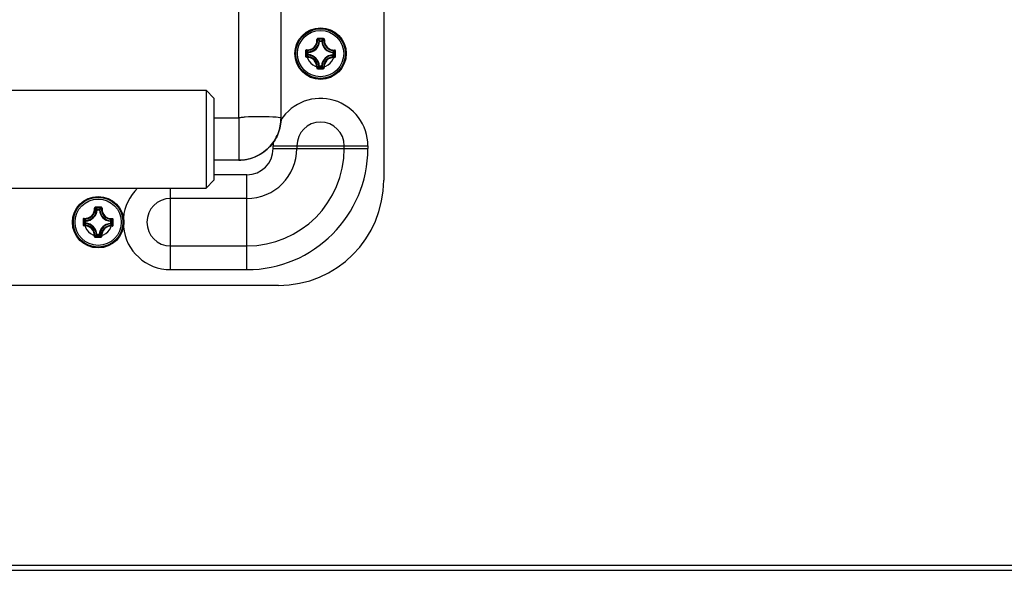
# Model space of a CAD drawing. Header units: millimetres. Extents: x 0 to 420, y 0 to 297.
# Tile 42 of 56: x 264 to 277, y 208 to 215. Entities that reach past the tile are written whole.
import ezdxf

# ---------------------------------------------------------------- set-up
doc = ezdxf.new("R2010")
doc.units = ezdxf.units.MM
doc.header["$LTSCALE"] = 23.1
doc.layers.get('0').update_dxf_attribs({"linetype": 'CONTINUOUS'})
doc.layers.add('COURBES', color=7, linetype='CONTINUOUS')

msp = doc.modelspace()

# ---------------------------------------------------------------- linework, layer by layer
at = {"color": 3, "linetype": 'Continuous'}
for p, q in [((268.44042, 217.17945), (268.44042, 212.83945)), ((266.51542, 213.66533), (266.51542, 216.89135)), ((267.07542, 213.66533), (267.07542, 216.89135)), ((259.56793, 214.03353), (266.07792, 214.03353)), ((266.07792, 214.03353), (266.07792, 212.74997)), ((266.18292, 213.92852), (266.07792, 214.03353)), ((266.18292, 213.9285), (266.18292, 212.83655)), ((266.51192, 213.66253), (266.18292, 213.66253)), ((266.51192, 213.66253), (266.51192, 213.10253)), ((266.51543, 213.66523), (266.51542, 213.66533)), ((266.51598, 213.66409), (266.51544, 213.66512)), ((266.97042, 213.25945), (266.97042, 213.29445)), ((266.97042, 213.29445), (268.23042, 213.29445)), ((266.97042, 213.25945), (268.23042, 213.25945)), ((267.28542, 213.29445), (267.28542, 213.25945)), ((267.91542, 213.25945), (267.91542, 213.29445)), ((268.23042, 213.29445), (268.23042, 213.25945)), ((266.51192, 213.10253), (266.18292, 213.10253)), ((266.18292, 212.83653), (266.07792, 212.73153)), ((266.62042, 212.90945), (266.18292, 212.90945)), ((266.62042, 211.64945), (266.62042, 212.90945)), ((259.56793, 212.73153), (266.07792, 212.73153)), ((265.60542, 211.64945), (265.60542, 212.73153)), ((266.07792, 212.74997), (266.07792, 212.73153)), ((266.62042, 212.59445), (265.60542, 212.59445)), ((265.60542, 211.96445), (266.62042, 211.96445)), ((265.60542, 211.64945), (266.62042, 211.64945)), ((267.04042, 211.43945), (258.60542, 211.43945))]:
    msp.add_line(p, q, dxfattribs=at)
at = {"color": 7, "linetype": 'Continuous'}
for p, q in [((267.58707, 214.68477), (267.58011, 214.68512)), ((267.58707, 214.68477), (267.58713, 214.69173)), ((267.58707, 214.68477), (267.61671, 214.68451)), ((267.58713, 214.69173), (267.61678, 214.69147)), ((267.61671, 214.68451), (267.61678, 214.69147)), ((267.61671, 214.68451), (267.62367, 214.68473)), ((267.42814, 214.50616), (267.4284, 214.5358)), ((267.4351, 214.5061), (267.42814, 214.50616)), ((267.43537, 214.53574), (267.4284, 214.5358)), ((267.4351, 214.5061), (267.43476, 214.49914)), ((267.4351, 214.5061), (267.43537, 214.53574)), ((267.43537, 214.53574), (267.43515, 214.5427)), ((267.76575, 214.5328), (267.76548, 214.50317)), ((267.76548, 214.50316), (267.7657, 214.4962)), ((267.76548, 214.50316), (267.77244, 214.5031)), ((267.76575, 214.53281), (267.76609, 214.53976)), ((267.76575, 214.53281), (267.77271, 214.53275)), ((267.77271, 214.53275), (267.77244, 214.5031)), ((267.58413, 214.35439), (267.57718, 214.35417)), ((267.58413, 214.35439), (267.58407, 214.34743)), ((267.61372, 214.34717), (267.58407, 214.34743)), ((267.61378, 214.35413), (267.58414, 214.35439)), ((267.61378, 214.35413), (267.61372, 214.34717)), ((267.61378, 214.35413), (267.62073, 214.35379)), ((264.62957, 212.44477), (264.62261, 212.44512)), ((264.62957, 212.44477), (264.62963, 212.45173)), ((264.62957, 212.44477), (264.65921, 212.44451)), ((264.62963, 212.45173), (264.65928, 212.45147)), ((264.65921, 212.44451), (264.65928, 212.45147)), ((264.65921, 212.44451), (264.66617, 212.44473)), ((264.47064, 212.26616), (264.4709, 212.2958)), ((264.4776, 212.2661), (264.47064, 212.26616)), ((264.47787, 212.29574), (264.4709, 212.2958)), ((264.4776, 212.2661), (264.47726, 212.25914)), ((264.4776, 212.2661), (264.47787, 212.29574)), ((264.47787, 212.29574), (264.47765, 212.3027)), ((264.80825, 212.2928), (264.80798, 212.26317)), ((264.80798, 212.26316), (264.8082, 212.2562)), ((264.80798, 212.26316), (264.81494, 212.2631)), ((264.80825, 212.29281), (264.80859, 212.29976)), ((264.80825, 212.29281), (264.81521, 212.29275)), ((264.81521, 212.29275), (264.81494, 212.2631)), ((264.62663, 212.11439), (264.61968, 212.11417)), ((264.62663, 212.11439), (264.62657, 212.10743)), ((264.65622, 212.10717), (264.62657, 212.10743)), ((264.65628, 212.11413), (264.62664, 212.11439)), ((264.65628, 212.11413), (264.65622, 212.10717)), ((264.65628, 212.11413), (264.66323, 212.11379)), ((253.65491, 207.72442), (304.47491, 207.72442)), ((253.65491, 207.65442), (304.47491, 207.65442))]:
    msp.add_line(p, q, dxfattribs=at)
at = {"color": 3, "linetype": 'Continuous'}
msp.add_lwpolyline([(266.51542, 213.66533), (266.51542, 213.66524), (266.51541, 213.66512), (266.5154, 213.66501), (266.51538, 213.66489), (266.51535, 213.66478), (266.51532, 213.66466), (266.51527, 213.66454), (266.51522, 213.66441), (266.51516, 213.66429), (266.51509, 213.66417), (266.51501, 213.66404), (266.51492, 213.66391), (266.51482, 213.66378), (266.5147, 213.66364), (266.51455, 213.6635), (266.51438, 213.66335), (266.51417, 213.6632), (266.51394, 213.66305), (266.51366, 213.66291), (266.51332, 213.66277), (266.51288, 213.66264), (266.51232, 213.66254), (266.51192, 213.66253)], dxfattribs=at)
at = {"color": 7, "linetype": 'Continuous'}
for centre, radius in [((267.60042, 214.51945), 0.34172), ((267.60042, 214.51945), 0.34167), ((267.60042, 214.51945), 0.3302), ((267.60042, 214.51945), 0.30743), ((264.64292, 212.27945), 0.34172), ((264.64292, 212.27945), 0.34167), ((264.64292, 212.27945), 0.3302), ((264.64292, 212.27945), 0.30743)]:
    msp.add_circle(centre, radius, dxfattribs=at)
for centre, radius, start, end in [((267.42652, 214.69646), 0.12617, 264.969991, 3.965586), ((267.4279, 214.69507), 0.13213, 264.948086, 4.033993), ((267.43045, 214.69247), 0.14984, 271.795272, 357.18704), ((267.43045, 214.69247), 0.1568, 271.794774, 357.187551), ((267.52741, 206.28622), 8.43409, 89.491917, 89.732411), ((267.5278, 206.34387), 8.3679, 89.250761, 89.731565), ((267.52718, 206.28622), 8.43409, 89.249849, 89.490343), ((267.77344, 214.68942), 0.1568, 181.794776, 267.187551), ((267.77344, 214.68942), 0.14984, 181.795272, 267.186992), ((267.77604, 214.69197), 0.13213, 174.94808, 274.034236), ((267.77744, 214.69335), 0.12617, 175.018785, 273.988833), ((275.83367, 214.44601), 8.43412, 179.248469, 179.729455), ((275.77606, 214.44683), 8.36796, 179.250592, 179.731577), ((267.42741, 214.34948), 0.14984, 1.795325, 87.186992), ((267.42741, 214.34948), 0.1568, 1.794776, 87.187553), ((267.77039, 214.34644), 0.1568, 91.794776, 177.187552), ((267.77039, 214.34644), 0.14984, 91.795325, 177.186992), ((259.42479, 214.59205), 8.36795, 359.250745, 359.73173), ((259.36717, 214.59225), 8.43412, 359.252872, 359.733858), ((267.42342, 214.34556), 0.12617, 355.019072, 93.965069), ((267.42481, 214.34693), 0.13214, 354.949339, 94.032734), ((267.77295, 214.34383), 0.13214, 84.9493, 184.032784), ((267.77433, 214.34244), 0.12617, 84.969991, 183.965586), ((267.67367, 222.75268), 8.43409, 269.249849, 269.490343), ((267.67305, 222.69501), 8.36788, 269.250761, 269.731565), ((267.67343, 222.75268), 8.43409, 269.491917, 269.732411), ((264.46902, 212.45646), 0.12617, 264.969991, 3.965586), ((264.4704, 212.45507), 0.13213, 264.948086, 4.033993), ((264.47295, 212.45247), 0.14984, 271.795272, 357.18704), ((264.47295, 212.45247), 0.1568, 271.794774, 357.187551), ((264.56991, 204.04622), 8.43409, 89.491917, 89.732411), ((264.5703, 204.10387), 8.3679, 89.250761, 89.731565), ((264.56968, 204.04622), 8.43409, 89.249849, 89.490343), ((264.81594, 212.44942), 0.1568, 181.794776, 267.187551), ((264.81594, 212.44942), 0.14984, 181.795272, 267.186992), ((264.81854, 212.45197), 0.13213, 174.94808, 274.034236), ((264.81994, 212.45335), 0.12617, 175.018785, 273.988833), ((272.87617, 212.20601), 8.43412, 179.248469, 179.729455), ((272.81856, 212.20683), 8.36796, 179.250592, 179.731577), ((264.46991, 212.10948), 0.1568, 1.794776, 87.187553), ((264.81289, 212.10644), 0.1568, 91.794776, 177.187552), ((256.46729, 212.35205), 8.36795, 359.250745, 359.73173), ((256.40967, 212.35225), 8.43412, 359.252872, 359.733858), ((264.46592, 212.10556), 0.12617, 355.019072, 93.965069), ((264.46731, 212.10693), 0.13214, 354.949339, 94.032734), ((264.46991, 212.10948), 0.14984, 1.795325, 87.186992), ((264.81289, 212.10644), 0.14984, 91.795325, 177.186992), ((264.81545, 212.10383), 0.13214, 84.9493, 184.032784), ((264.81683, 212.10244), 0.12617, 84.969991, 183.965586), ((264.71617, 220.51268), 8.43409, 269.249849, 269.490343), ((264.71555, 220.45501), 8.36788, 269.250761, 269.731565), ((264.71593, 220.51268), 8.43409, 269.491917, 269.732411)]:
    msp.add_arc(centre, radius, start, end, dxfattribs=at)
at = {"color": 3, "linetype": 'Continuous'}
for centre, radius, start, end in [((267.60042, 213.29445), 0.62998, 0, 146.836259), ((266.51193, 213.6641), 0.00405, 269.929373, 359.929198), ((267.60042, 213.29445), 0.315, 0, 180), ((267.60042, 213.29445), 0.63, 175.649137, 180), ((266.62042, 213.25945), 1.61, 270, 360), ((266.62042, 213.25945), 1.295, 270.000015, 360), ((266.62042, 213.25945), 0.665, 270.000022, 360), ((266.62042, 213.25945), 0.34999, 270, 360), ((267.04042, 212.83945), 1.4, 270, 360), ((265.60542, 212.27945), 0.62998, 134.132992, 174.583892), ((265.60542, 212.27945), 0.315, 90, 270), ((265.60542, 212.27945), 0.62998, 185.522463, 270)]:
    msp.add_arc(centre, radius, start, end, dxfattribs=at)
at = {"color": 7, "linetype": 'Continuous'}
for points, knots in [([(267.5668, 214.72022), (267.56299, 214.72024), (267.55507, 214.71702), (267.55213, 214.70893), (267.55239, 214.70518)], [0, 0, 0, 0, 0.50391731, 1, 1, 1, 1]), ([(267.5524, 214.70518), (267.55401, 214.70531), (267.55626, 214.70535), (267.55864, 214.70496), (267.55955, 214.70462), (267.55971, 214.70436)], [0, 0, 0, 0, 0.65077707, 0.87592608, 1, 1, 1, 1]), ([(267.56701, 214.71168), (267.5651, 214.7117), (267.56115, 214.71018), (267.5596, 214.7062), (267.55971, 214.70436)], [0, 0, 0, 0, 0.50864967, 1, 1, 1, 1]), ([(267.58011, 214.68511), (267.57851, 214.68674), (267.57189, 214.69334), (267.56503, 214.69971), (267.55971, 214.70436)], [0, 0, 0, 0, 0.24424298, 1, 1, 1, 1]), ([(267.5668, 214.72022), (267.56678, 214.71834), (267.56673, 214.71578), (267.56691, 214.71296), (267.5669, 214.71197), (267.56701, 214.71168)], [0, 0, 0, 0, 0.65989693, 0.89210441, 1, 1, 1, 1]), ([(267.58713, 214.69173), (267.58555, 214.69341), (267.57902, 214.70023), (267.57226, 214.70683), (267.56701, 214.71168)], [0, 0, 0, 0, 0.2437533, 1, 1, 1, 1]), ([(267.58713, 214.69173), (267.5854, 214.69173), (267.58182, 214.69034), (267.58021, 214.68684), (267.58011, 214.68512)], [0, 0, 0, 0, 0.4999788, 1, 1, 1, 1]), ([(267.61678, 214.69147), (267.61839, 214.69312), (267.62504, 214.69982), (267.63192, 214.7063), (267.63725, 214.71105)], [0, 0, 0, 0, 0.24375286, 1, 1, 1, 1]), ([(267.62367, 214.68473), (267.62531, 214.68632), (267.63205, 214.69281), (267.63901, 214.69906), (267.64442, 214.70361)], [0, 0, 0, 0, 0.2442416, 1, 1, 1, 1]), ([(267.6376, 214.71959), (267.6376, 214.71771), (267.6376, 214.71515), (267.63737, 214.71234), (267.63736, 214.71134), (267.63725, 214.71105)], [0, 0, 0, 0, 0.65989978, 0.89210669, 1, 1, 1, 1]), ([(267.64442, 214.70361), (267.64456, 214.70545), (267.64308, 214.70946), (267.63916, 214.71104), (267.63725, 214.71105)], [0, 0, 0, 0, 0.49134963, 1, 1, 1, 1]), ([(267.65174, 214.7043), (267.65207, 214.70804), (267.64928, 214.71618), (267.64142, 214.71954), (267.6376, 214.71959)], [0, 0, 0, 0, 0.49602303, 1, 1, 1, 1]), ([(267.65174, 214.7043), (267.65013, 214.70446), (267.64789, 214.70454), (267.6455, 214.70419), (267.64458, 214.70387), (267.64442, 214.70361)], [0, 0, 0, 0, 0.65072977, 0.87589518, 1, 1, 1, 1]), ([(267.39966, 214.48583), (267.40154, 214.4858), (267.4041, 214.48576), (267.40691, 214.48594), (267.40791, 214.48593), (267.4082, 214.48603)], [0, 0, 0, 0, 0.65989739, 0.89210359, 1, 1, 1, 1]), ([(267.41546, 214.57077), (267.41174, 214.5711), (267.40366, 214.56824), (267.40033, 214.56043), (267.40028, 214.55663)], [0, 0, 0, 0, 0.49596883, 1, 1, 1, 1]), ([(267.40028, 214.55663), (267.40217, 214.55664), (267.40473, 214.55664), (267.40754, 214.5564), (267.40854, 214.55639), (267.40882, 214.55628)], [0, 0, 0, 0, 0.65983667, 0.89205116, 1, 1, 1, 1]), ([(267.4082, 214.48603), (267.40817, 214.48413), (267.40969, 214.48018), (267.41367, 214.47863), (267.41552, 214.47873)], [0, 0, 0, 0, 0.5086497, 1, 1, 1, 1]), ([(267.42814, 214.50616), (267.42647, 214.50458), (267.41965, 214.49804), (267.41304, 214.49128), (267.4082, 214.48603)], [0, 0, 0, 0, 0.24375416, 1, 1, 1, 1]), ([(267.41627, 214.56345), (267.41443, 214.56358), (267.41042, 214.56211), (267.40883, 214.55819), (267.40882, 214.55628)], [0, 0, 0, 0, 0.49134963, 1, 1, 1, 1]), ([(267.4284, 214.5358), (267.42676, 214.53741), (267.42006, 214.54407), (267.41357, 214.55094), (267.40882, 214.55628)], [0, 0, 0, 0, 0.24375284, 1, 1, 1, 1]), ([(267.41557, 214.57077), (267.41542, 214.56916), (267.41534, 214.56691), (267.41569, 214.56452), (267.41601, 214.56361), (267.41627, 214.56345)], [0, 0, 0, 0, 0.65073125, 0.87589079, 1, 1, 1, 1]), ([(267.43476, 214.49914), (267.43314, 214.49754), (267.42653, 214.49091), (267.42016, 214.48406), (267.41551, 214.47874)], [0, 0, 0, 0, 0.24424502, 1, 1, 1, 1]), ([(267.43515, 214.5427), (267.43355, 214.54433), (267.42707, 214.55107), (267.42082, 214.55804), (267.41627, 214.56345)], [0, 0, 0, 0, 0.24424155, 1, 1, 1, 1]), ([(267.42814, 214.50616), (267.42815, 214.50443), (267.42954, 214.50085), (267.43303, 214.49924), (267.43476, 214.49914)], [0, 0, 0, 0, 0.4999788, 1, 1, 1, 1]), ([(267.7657, 214.4962), (267.7673, 214.49457), (267.77378, 214.48783), (267.78003, 214.48086), (267.78458, 214.47546)], [0, 0, 0, 0, 0.24424383, 1, 1, 1, 1]), ([(267.76609, 214.53976), (267.76771, 214.54137), (267.77431, 214.54799), (267.78068, 214.55484), (267.78533, 214.56017)], [0, 0, 0, 0, 0.244245, 1, 1, 1, 1]), ([(267.77244, 214.5031), (267.77409, 214.50149), (267.78079, 214.49484), (267.78728, 214.48796), (267.79203, 214.48262)], [0, 0, 0, 0, 0.24375378, 1, 1, 1, 1]), ([(267.77271, 214.53275), (267.77438, 214.53433), (267.7812, 214.54086), (267.78781, 214.54762), (267.79265, 214.55287)], [0, 0, 0, 0, 0.24375418, 1, 1, 1, 1]), ([(267.78616, 214.56748), (267.78628, 214.56586), (267.78632, 214.56362), (267.78593, 214.56124), (267.7856, 214.56033), (267.78533, 214.56017)], [0, 0, 0, 0, 0.65092009, 0.8760366, 1, 1, 1, 1]), ([(267.79265, 214.55287), (267.79267, 214.55478), (267.79116, 214.55873), (267.78717, 214.56027), (267.78533, 214.56017)], [0, 0, 0, 0, 0.50864967, 1, 1, 1, 1]), ([(267.80119, 214.55307), (267.80121, 214.55687), (267.79801, 214.56477), (267.78995, 214.56774), (267.78622, 214.56748)], [0, 0, 0, 0, 0.50401083, 1, 1, 1, 1]), ([(267.80119, 214.55307), (267.79931, 214.5531), (267.79675, 214.55314), (267.79393, 214.55296), (267.79294, 214.55298), (267.79265, 214.55287)], [0, 0, 0, 0, 0.65989739, 0.89210359, 1, 1, 1, 1]), ([(267.39965, 214.48583), (267.39963, 214.48202), (267.40286, 214.47409), (267.41095, 214.47116), (267.41469, 214.47142)], [0, 0, 0, 0, 0.50397835, 1, 1, 1, 1]), ([(267.41469, 214.47142), (267.41457, 214.47304), (267.41452, 214.47528), (267.41492, 214.47767), (267.41525, 214.47858), (267.41552, 214.47873)], [0, 0, 0, 0, 0.65071904, 0.87587708, 1, 1, 1, 1]), ([(267.78458, 214.47546), (267.78642, 214.47532), (267.79043, 214.47679), (267.79202, 214.48072), (267.79203, 214.48263)], [0, 0, 0, 0, 0.49134964, 1, 1, 1, 1]), ([(267.78527, 214.46813), (267.78543, 214.46975), (267.78551, 214.47199), (267.78516, 214.47438), (267.78484, 214.47529), (267.78458, 214.47546)], [0, 0, 0, 0, 0.65073125, 0.87589079, 1, 1, 1, 1]), ([(267.78539, 214.46813), (267.78911, 214.46781), (267.79719, 214.47066), (267.80052, 214.47848), (267.80057, 214.48227)], [0, 0, 0, 0, 0.49594831, 1, 1, 1, 1]), ([(267.80056, 214.48227), (267.79868, 214.48226), (267.79612, 214.48226), (267.79331, 214.4825), (267.79231, 214.48251), (267.79203, 214.48263)], [0, 0, 0, 0, 0.65983667, 0.89205116, 1, 1, 1, 1]), ([(267.54911, 214.3346), (267.54878, 214.33086), (267.55156, 214.32272), (267.55943, 214.31936), (267.56324, 214.31931)], [0, 0, 0, 0, 0.49599525, 1, 1, 1, 1]), ([(267.54911, 214.3346), (267.55072, 214.33445), (267.55296, 214.33436), (267.55535, 214.33472), (267.55627, 214.33503), (267.55643, 214.3353)], [0, 0, 0, 0, 0.65073468, 0.87587764, 1, 1, 1, 1]), ([(267.55643, 214.3353), (267.55629, 214.33346), (267.55777, 214.32945), (267.56169, 214.32786), (267.5636, 214.32785)], [0, 0, 0, 0, 0.49134993, 1, 1, 1, 1]), ([(267.57718, 214.35418), (267.57554, 214.35258), (267.5688, 214.3461), (267.56183, 214.33985), (267.55643, 214.33529)], [0, 0, 0, 0, 0.24424386, 1, 1, 1, 1]), ([(267.56324, 214.31931), (267.56325, 214.32119), (267.56325, 214.32375), (267.56348, 214.32657), (267.56349, 214.32756), (267.5636, 214.32785)], [0, 0, 0, 0, 0.65989946, 0.8921064, 1, 1, 1, 1]), ([(267.58407, 214.34743), (267.58246, 214.34578), (267.57581, 214.33908), (267.56893, 214.3326), (267.5636, 214.32785)], [0, 0, 0, 0, 0.2437538, 1, 1, 1, 1]), ([(267.57718, 214.35417), (267.57724, 214.35245), (267.57879, 214.34892), (267.58234, 214.34747), (267.58407, 214.34743)], [0, 0, 0, 0, 0.5000212, 1, 1, 1, 1]), ([(267.61372, 214.34717), (267.61545, 214.34718), (267.61903, 214.34856), (267.62064, 214.35206), (267.62073, 214.35379)], [0, 0, 0, 0, 0.4999788, 1, 1, 1, 1]), ([(267.61372, 214.34717), (267.6153, 214.34549), (267.62183, 214.33867), (267.62859, 214.33207), (267.63384, 214.32723)], [0, 0, 0, 0, 0.24375419, 1, 1, 1, 1]), ([(267.62073, 214.35379), (267.62234, 214.35216), (267.62896, 214.34556), (267.63582, 214.33919), (267.64114, 214.33454)], [0, 0, 0, 0, 0.24424504, 1, 1, 1, 1]), ([(267.63384, 214.32723), (267.63575, 214.3272), (267.6397, 214.32872), (267.64125, 214.3327), (267.64114, 214.33454)], [0, 0, 0, 0, 0.50864967, 1, 1, 1, 1]), ([(267.63404, 214.31868), (267.63407, 214.32056), (267.63412, 214.32312), (267.63394, 214.32594), (267.63395, 214.32694), (267.63384, 214.32723)], [0, 0, 0, 0, 0.65989693, 0.89210441, 1, 1, 1, 1]), ([(267.63404, 214.31868), (267.63786, 214.31867), (267.64578, 214.32189), (267.64872, 214.32997), (267.64846, 214.33372)], [0, 0, 0, 0, 0.50391731, 1, 1, 1, 1]), ([(267.64845, 214.33372), (267.64683, 214.33359), (267.64459, 214.33355), (267.64221, 214.33395), (267.6413, 214.33428), (267.64114, 214.33454)], [0, 0, 0, 0, 0.65077707, 0.87592608, 1, 1, 1, 1]), ([(264.6093, 212.48022), (264.60549, 212.48024), (264.59757, 212.47702), (264.59463, 212.46893), (264.59489, 212.46518)], [0, 0, 0, 0, 0.50391731, 1, 1, 1, 1]), ([(264.5949, 212.46518), (264.59651, 212.46531), (264.59876, 212.46535), (264.60114, 212.46496), (264.60205, 212.46462), (264.60221, 212.46436)], [0, 0, 0, 0, 0.65077707, 0.87592608, 1, 1, 1, 1]), ([(264.60951, 212.47168), (264.6076, 212.4717), (264.60365, 212.47018), (264.6021, 212.4662), (264.60221, 212.46436)], [0, 0, 0, 0, 0.50864967, 1, 1, 1, 1]), ([(264.62261, 212.44511), (264.62101, 212.44674), (264.61439, 212.45334), (264.60753, 212.45971), (264.60221, 212.46436)], [0, 0, 0, 0, 0.24424298, 1, 1, 1, 1]), ([(264.6093, 212.48022), (264.60928, 212.47834), (264.60923, 212.47578), (264.60941, 212.47296), (264.6094, 212.47197), (264.60951, 212.47168)], [0, 0, 0, 0, 0.65989693, 0.89210441, 1, 1, 1, 1]), ([(264.62963, 212.45173), (264.62805, 212.45341), (264.62152, 212.46023), (264.61476, 212.46683), (264.60951, 212.47168)], [0, 0, 0, 0, 0.2437533, 1, 1, 1, 1]), ([(264.62963, 212.45173), (264.6279, 212.45173), (264.62432, 212.45034), (264.62271, 212.44684), (264.62261, 212.44512)], [0, 0, 0, 0, 0.4999788, 1, 1, 1, 1]), ([(264.65928, 212.45147), (264.66089, 212.45312), (264.66754, 212.45982), (264.67442, 212.4663), (264.67975, 212.47105)], [0, 0, 0, 0, 0.24375286, 1, 1, 1, 1]), ([(264.66617, 212.44473), (264.66781, 212.44632), (264.67455, 212.45281), (264.68151, 212.45906), (264.68692, 212.46361)], [0, 0, 0, 0, 0.2442416, 1, 1, 1, 1]), ([(264.6801, 212.47959), (264.6801, 212.47771), (264.6801, 212.47515), (264.67987, 212.47234), (264.67986, 212.47134), (264.67975, 212.47105)], [0, 0, 0, 0, 0.65989978, 0.89210669, 1, 1, 1, 1]), ([(264.68692, 212.46361), (264.68706, 212.46545), (264.68558, 212.46946), (264.68166, 212.47104), (264.67975, 212.47105)], [0, 0, 0, 0, 0.49134963, 1, 1, 1, 1]), ([(264.69424, 212.4643), (264.69457, 212.46804), (264.69178, 212.47618), (264.68392, 212.47954), (264.6801, 212.47959)], [0, 0, 0, 0, 0.49602303, 1, 1, 1, 1]), ([(264.69424, 212.4643), (264.69263, 212.46446), (264.69039, 212.46454), (264.688, 212.46419), (264.68708, 212.46387), (264.68692, 212.46361)], [0, 0, 0, 0, 0.65072977, 0.87589518, 1, 1, 1, 1]), ([(264.45796, 212.33077), (264.45424, 212.3311), (264.44616, 212.32824), (264.44283, 212.32043), (264.44278, 212.31663)], [0, 0, 0, 0, 0.49596883, 1, 1, 1, 1]), ([(264.44278, 212.31663), (264.44467, 212.31664), (264.44723, 212.31664), (264.45004, 212.3164), (264.45104, 212.31639), (264.45132, 212.31628)], [0, 0, 0, 0, 0.65983667, 0.89205116, 1, 1, 1, 1]), ([(264.47064, 212.26616), (264.46897, 212.26458), (264.46215, 212.25804), (264.45554, 212.25128), (264.4507, 212.24603)], [0, 0, 0, 0, 0.24375416, 1, 1, 1, 1]), ([(264.45877, 212.32345), (264.45693, 212.32358), (264.45292, 212.32211), (264.45133, 212.31819), (264.45132, 212.31628)], [0, 0, 0, 0, 0.49134963, 1, 1, 1, 1]), ([(264.4709, 212.2958), (264.46926, 212.29741), (264.46256, 212.30407), (264.45607, 212.31094), (264.45132, 212.31628)], [0, 0, 0, 0, 0.24375284, 1, 1, 1, 1]), ([(264.45807, 212.33077), (264.45792, 212.32916), (264.45784, 212.32691), (264.45819, 212.32452), (264.45851, 212.32361), (264.45877, 212.32345)], [0, 0, 0, 0, 0.65073125, 0.87589079, 1, 1, 1, 1]), ([(264.47765, 212.3027), (264.47605, 212.30433), (264.46957, 212.31107), (264.46332, 212.31804), (264.45877, 212.32345)], [0, 0, 0, 0, 0.24424155, 1, 1, 1, 1]), ([(264.47064, 212.26616), (264.47065, 212.26443), (264.47204, 212.26085), (264.47553, 212.25924), (264.47726, 212.25914)], [0, 0, 0, 0, 0.4999788, 1, 1, 1, 1]), ([(264.80859, 212.29976), (264.81021, 212.30137), (264.81681, 212.30799), (264.82318, 212.31484), (264.82783, 212.32017)], [0, 0, 0, 0, 0.244245, 1, 1, 1, 1]), ([(264.81494, 212.2631), (264.81659, 212.26149), (264.82329, 212.25484), (264.82978, 212.24796), (264.83453, 212.24262)], [0, 0, 0, 0, 0.24375378, 1, 1, 1, 1]), ([(264.81521, 212.29275), (264.81688, 212.29433), (264.8237, 212.30086), (264.83031, 212.30762), (264.83515, 212.31287)], [0, 0, 0, 0, 0.24375418, 1, 1, 1, 1]), ([(264.82866, 212.32748), (264.82878, 212.32586), (264.82882, 212.32362), (264.82843, 212.32124), (264.8281, 212.32033), (264.82783, 212.32017)], [0, 0, 0, 0, 0.65092009, 0.8760366, 1, 1, 1, 1]), ([(264.83515, 212.31287), (264.83517, 212.31478), (264.83366, 212.31873), (264.82967, 212.32027), (264.82783, 212.32017)], [0, 0, 0, 0, 0.50864967, 1, 1, 1, 1]), ([(264.84369, 212.31307), (264.84371, 212.31687), (264.84051, 212.32477), (264.83245, 212.32774), (264.82872, 212.32748)], [0, 0, 0, 0, 0.50401083, 1, 1, 1, 1]), ([(264.84369, 212.31307), (264.84181, 212.3131), (264.83925, 212.31314), (264.83643, 212.31296), (264.83544, 212.31298), (264.83515, 212.31287)], [0, 0, 0, 0, 0.65989739, 0.89210359, 1, 1, 1, 1]), ([(264.44215, 212.24583), (264.44213, 212.24202), (264.44536, 212.23409), (264.45345, 212.23116), (264.45719, 212.23142)], [0, 0, 0, 0, 0.50397835, 1, 1, 1, 1]), ([(264.44216, 212.24583), (264.44404, 212.2458), (264.4466, 212.24576), (264.44941, 212.24594), (264.45041, 212.24593), (264.4507, 212.24603)], [0, 0, 0, 0, 0.65989739, 0.89210359, 1, 1, 1, 1]), ([(264.4507, 212.24603), (264.45067, 212.24413), (264.45219, 212.24018), (264.45617, 212.23863), (264.45802, 212.23873)], [0, 0, 0, 0, 0.5086497, 1, 1, 1, 1]), ([(264.45719, 212.23142), (264.45707, 212.23304), (264.45702, 212.23528), (264.45742, 212.23767), (264.45775, 212.23858), (264.45802, 212.23873)], [0, 0, 0, 0, 0.65071904, 0.87587708, 1, 1, 1, 1]), ([(264.47726, 212.25914), (264.47564, 212.25754), (264.46903, 212.25091), (264.46266, 212.24406), (264.45801, 212.23874)], [0, 0, 0, 0, 0.24424502, 1, 1, 1, 1]), ([(264.8082, 212.2562), (264.8098, 212.25457), (264.81628, 212.24783), (264.82253, 212.24086), (264.82708, 212.23546)], [0, 0, 0, 0, 0.24424383, 1, 1, 1, 1]), ([(264.82708, 212.23546), (264.82892, 212.23532), (264.83293, 212.23679), (264.83452, 212.24072), (264.83453, 212.24263)], [0, 0, 0, 0, 0.49134964, 1, 1, 1, 1]), ([(264.82777, 212.22813), (264.82793, 212.22975), (264.82801, 212.23199), (264.82766, 212.23438), (264.82734, 212.23529), (264.82708, 212.23546)], [0, 0, 0, 0, 0.65073125, 0.87589079, 1, 1, 1, 1]), ([(264.82789, 212.22813), (264.83161, 212.22781), (264.83969, 212.23066), (264.84302, 212.23848), (264.84307, 212.24227)], [0, 0, 0, 0, 0.49594831, 1, 1, 1, 1]), ([(264.84306, 212.24227), (264.84118, 212.24226), (264.83862, 212.24226), (264.83581, 212.2425), (264.83481, 212.24251), (264.83453, 212.24263)], [0, 0, 0, 0, 0.65983667, 0.89205116, 1, 1, 1, 1]), ([(264.59161, 212.0946), (264.59128, 212.09086), (264.59406, 212.08272), (264.60193, 212.07936), (264.60574, 212.07931)], [0, 0, 0, 0, 0.49599525, 1, 1, 1, 1]), ([(264.59161, 212.0946), (264.59322, 212.09445), (264.59546, 212.09436), (264.59785, 212.09472), (264.59877, 212.09503), (264.59893, 212.0953)], [0, 0, 0, 0, 0.65073468, 0.87587764, 1, 1, 1, 1]), ([(264.59893, 212.0953), (264.59879, 212.09346), (264.60027, 212.08945), (264.60419, 212.08786), (264.6061, 212.08785)], [0, 0, 0, 0, 0.49134993, 1, 1, 1, 1]), ([(264.61968, 212.11418), (264.61804, 212.11258), (264.6113, 212.1061), (264.60433, 212.09985), (264.59893, 212.09529)], [0, 0, 0, 0, 0.24424386, 1, 1, 1, 1]), ([(264.60574, 212.07931), (264.60575, 212.08119), (264.60575, 212.08375), (264.60598, 212.08657), (264.60599, 212.08756), (264.6061, 212.08785)], [0, 0, 0, 0, 0.65989946, 0.8921064, 1, 1, 1, 1]), ([(264.62657, 212.10743), (264.62496, 212.10578), (264.61831, 212.09908), (264.61143, 212.0926), (264.6061, 212.08785)], [0, 0, 0, 0, 0.2437538, 1, 1, 1, 1]), ([(264.61968, 212.11417), (264.61974, 212.11245), (264.62129, 212.10892), (264.62484, 212.10747), (264.62657, 212.10743)], [0, 0, 0, 0, 0.5000212, 1, 1, 1, 1]), ([(264.65622, 212.10717), (264.65795, 212.10718), (264.66153, 212.10856), (264.66314, 212.11206), (264.66323, 212.11379)], [0, 0, 0, 0, 0.4999788, 1, 1, 1, 1]), ([(264.65622, 212.10717), (264.6578, 212.10549), (264.66433, 212.09867), (264.67109, 212.09207), (264.67634, 212.08723)], [0, 0, 0, 0, 0.24375419, 1, 1, 1, 1]), ([(264.66323, 212.11379), (264.66484, 212.11216), (264.67146, 212.10556), (264.67832, 212.09919), (264.68364, 212.09454)], [0, 0, 0, 0, 0.24424504, 1, 1, 1, 1]), ([(264.67634, 212.08723), (264.67825, 212.0872), (264.6822, 212.08872), (264.68375, 212.0927), (264.68364, 212.09454)], [0, 0, 0, 0, 0.50864967, 1, 1, 1, 1]), ([(264.67654, 212.07868), (264.67657, 212.08056), (264.67662, 212.08312), (264.67644, 212.08594), (264.67645, 212.08694), (264.67634, 212.08723)], [0, 0, 0, 0, 0.65989693, 0.89210441, 1, 1, 1, 1]), ([(264.67654, 212.07868), (264.68036, 212.07867), (264.68828, 212.08189), (264.69122, 212.08997), (264.69096, 212.09372)], [0, 0, 0, 0, 0.50391731, 1, 1, 1, 1]), ([(264.69095, 212.09372), (264.68933, 212.09359), (264.68709, 212.09355), (264.68471, 212.09395), (264.6838, 212.09428), (264.68364, 212.09454)], [0, 0, 0, 0, 0.65077707, 0.87592608, 1, 1, 1, 1])]:
    msp.add_open_spline(points, degree=3, knots=knots, dxfattribs=at)
for points in [[(267.62367, 214.68473), (267.6236, 214.68646), (267.62206, 214.68998), (267.6185, 214.69144), (267.61678, 214.69147)], [(267.43515, 214.5427), (267.43342, 214.54263), (267.4299, 214.54109), (267.42844, 214.53753), (267.4284, 214.5358)], [(267.7657, 214.4962), (267.76743, 214.49627), (267.77095, 214.49781), (267.77241, 214.50137), (267.77244, 214.5031)], [(267.77271, 214.53275), (267.7727, 214.53447), (267.77131, 214.53806), (267.76781, 214.53966), (267.76609, 214.53976)], [(264.66617, 212.44473), (264.6661, 212.44646), (264.66456, 212.44998), (264.661, 212.45144), (264.65928, 212.45147)], [(264.47765, 212.3027), (264.47592, 212.30263), (264.4724, 212.30109), (264.47094, 212.29753), (264.4709, 212.2958)], [(264.8082, 212.2562), (264.80993, 212.25627), (264.81345, 212.25781), (264.81491, 212.26137), (264.81494, 212.2631)], [(264.81521, 212.29275), (264.8152, 212.29447), (264.81381, 212.29806), (264.81031, 212.29966), (264.80859, 212.29976)]]:
    msp.add_open_spline(points, degree=3, dxfattribs=at)
at = {"color": 3, "linetype": 'Continuous'}
for points, knots in [([(266.51192, 213.105), (266.58224, 213.105), (266.73002, 213.13294), (266.92109, 213.25823), (267.04682, 213.44885), (267.07487, 213.59641), (267.07487, 213.66656)], [0, 0, 0, 0, 0.24038394, 0.50040293, 0.76016714, 1, 1, 1, 1]), ([(267.07542, 213.66533), (267.07542, 213.5921), (267.04607, 213.44404), (266.9206, 213.25698), (266.73331, 213.13179), (266.58519, 213.10253), (266.51192, 213.10253)], [0, 0, 0, 0, 0.24993219, 0.49989471, 0.7499188, 1, 1, 1, 1]), ([(266.51542, 213.66533), (266.51542, 213.6657), (266.51682, 213.6685), (266.52024, 213.66905), (266.5227, 213.66978)], [0, 0, 0, 0, 0.12649172, 1, 1, 1, 1]), ([(266.5227, 213.66978), (266.53107, 213.67229), (266.55683, 213.67592), (266.64183, 213.68327), (266.78112, 213.68624), (266.93385, 213.68297), (267.02759, 213.67794), (267.0582, 213.67211)], [0, 0, 0, 0, 0.0488577, 0.14457021, 0.47754805, 0.82587362, 1, 1, 1, 1]), ([(267.0582, 213.67211), (267.06049, 213.67167), (267.06605, 213.67031), (267.07251, 213.6692), (267.07487, 213.66656)], [0, 0, 0, 0, 0.39800376, 1, 1, 1, 1]), ([(267.07487, 213.66656), (267.07504, 213.66637), (267.07545, 213.66605), (267.07531, 213.66547), (267.07515, 213.66533)], [0, 0, 0, 0, 0.54343905, 1, 1, 1, 1])]:
    msp.add_open_spline(points, degree=3, knots=knots, dxfattribs=at)
at = {"layer": 'COURBES', "color": 4, "linetype": 'Continuous'}
for centre in [(267.60042, 214.51945), (264.64292, 212.27945)]:
    msp.add_arc(centre, 0.182, 180, 360, dxfattribs=at)

doc.saveas('drawing.dxf')
